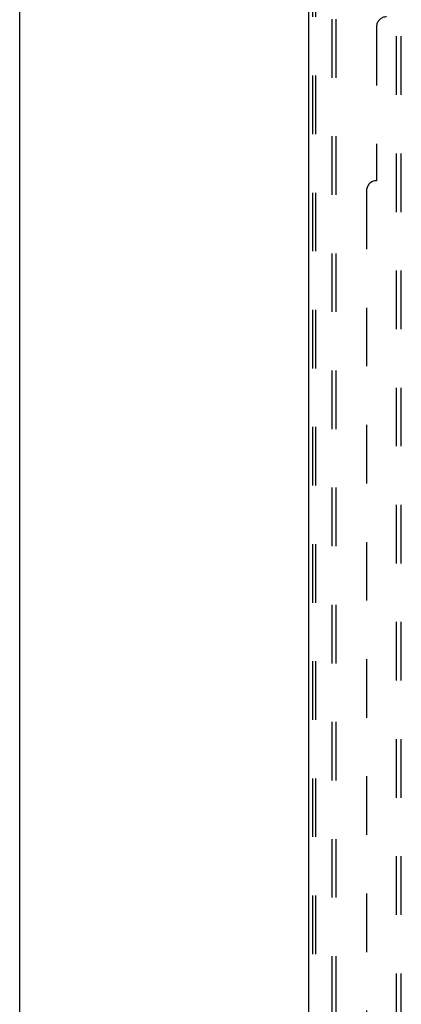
# Model space of a CAD drawing. Header units: inches. Extents: x 0 to 268, y 0 to 174.
# Tile 65 of 85: x 0 to 10, y 98 to 123. Entities that reach past the tile are written whole.
import ezdxf

# ---------------------------------------------------------------- set-up
doc = ezdxf.new("R2010")
doc.units = ezdxf.units.IN
doc.header["$LTSCALE"] = 14.749625
doc.header["$MEASUREMENT"] = 0
doc.linetypes.add('HIDDEN', pattern=[0.2, 0.1, -0.1])
doc.layers.get('0').update_dxf_attribs({"linetype": 'CONTINUOUS'})
doc.layers.add('DEFAULT_2', color=8, linetype='HIDDEN')
doc.layers.add('SUBPANEL', color=7, linetype='CONTINUOUS')

msp = doc.modelspace()

# ---------------------------------------------------------------- linework, layer by layer
at = {"color": 7, "linetype": 'Continuous'}
msp.add_line((0, 0), (0, 173.525), dxfattribs=at)
at = {"color": 3, "linetype": 'Continuous'}
msp.add_line((7.281, 49.441), (7.281, 129.233), dxfattribs=at)
at = {"layer": 'DEFAULT_2', "color": 8, "linetype": 'HIDDEN'}
for p, q in [((7.385, 49.554), (7.385, 129.119)), ((7.458, 49.554), (7.458, 129.119)), ((7.856, 129.149), (7.856, 49.524)), ((7.96, 129.149), (7.96, 49.524))]:
    msp.add_line(p, q, dxfattribs=at)
at = {"layer": 'SUBPANEL', "color": 8, "linetype": 'HIDDEN'}
for p, q in [((9.485, 53.493), (9.485, 125.18)), ((9.61, 53.493), (9.61, 125.18)), ((8.985, 123.055), (8.985, 119.18)), ((8.735, 118.93), (8.735, 59.743))]:
    msp.add_line(p, q, dxfattribs=at)
for centre in [(9.235, 123.055), (8.985, 118.93)]:
    msp.add_arc(centre, 0.25, 90, 180, dxfattribs=at)

doc.saveas('drawing.dxf')
